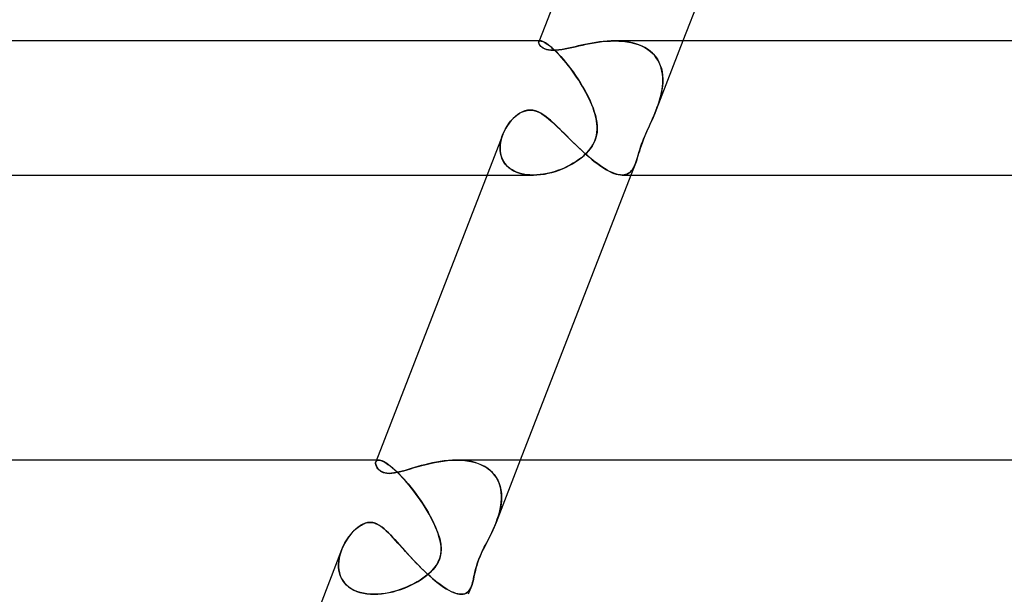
# Model space of a CAD drawing. Header units: millimetres. Extents: x -385 to 385, y -2 to 250.
# Tile 7 of 85: x -249 to -220, y 13 to 30. Entities that reach past the tile are written whole.
import ezdxf

# ---------------------------------------------------------------- set-up
doc = ezdxf.new("R2010")
doc.units = ezdxf.units.MM
doc.layers.add('HIDDEN', color=7, linetype='Continuous')
doc.layers.add('THICK', color=7, linetype='Continuous')

msp = doc.modelspace()

# ---------------------------------------------------------------- linework, layer by layer
at = {"layer": 'HIDDEN'}
for p, q in [((-233.443, 28.957), (-233.439, 28.975)), ((-233.44, 28.936), (-233.443, 28.957)), ((-233.437, 28.981), (-233.44, 28.973)), ((-233.431, 28.913), (-233.44, 28.936)), ((-233.439, 28.975), (-233.436, 28.982)), ((-233.431, 28.987), (-233.437, 28.981)), ((-233.436, 28.982), (-233.43, 28.988)), ((-233.424, 28.993), (-233.431, 28.987)), ((-233.418, 28.888), (-233.431, 28.913)), ((-233.393, 29), (-233.43, 29)), ((-233.43, 28.988), (-233.423, 28.993)), ((-233.416, 28.997), (-233.424, 28.993)), ((-233.423, 28.993), (-233.415, 28.997)), ((-233.398, 28.863), (-233.418, 28.888)), ((-233.405, 28.999), (-233.416, 28.997)), ((-233.415, 28.997), (-233.405, 28.999)), ((-233.393, 29), (-233.405, 28.999)), ((-233.405, 28.999), (-233.394, 29)), ((-233.374, 28.838), (-233.398, 28.863)), ((-233.394, 29), (-233.369, 28.997)), ((-233.371, 28.998), (-233.393, 29)), ((-233.343, 28.813), (-233.374, 28.838)), ((-233.345, 28.991), (-233.371, 28.998)), ((-233.369, 28.997), (-233.339, 28.989)), ((-233.315, 28.98), (-233.345, 28.991)), ((-233.306, 28.788), (-233.343, 28.813)), ((-233.339, 28.989), (-233.303, 28.975)), ((-233.28, 28.963), (-233.315, 28.98)), ((-233.262, 28.766), (-233.306, 28.788)), ((-233.303, 28.975), (-233.263, 28.954)), ((-233.242, 28.942), (-233.28, 28.963)), ((-233.263, 28.954), (-233.218, 28.927)), ((-233.2, 28.915), (-233.242, 28.942)), ((-233.218, 28.927), (-233.168, 28.892)), ((-233.154, 28.882), (-233.2, 28.915)), ((-233.168, 28.892), (-233.114, 28.851)), ((-233.105, 28.844), (-233.154, 28.882)), ((-233.114, 28.851), (-233.055, 28.801)), ((-233.053, 28.8), (-233.105, 28.844)), ((-233.055, 28.801), (-232.992, 28.745)), ((-232.997, 28.75), (-233.053, 28.8)), ((-232.551, 28.783), (-232.648, 28.763)), ((-232.454, 28.805), (-232.551, 28.783)), ((-232.358, 28.827), (-232.454, 28.805)), ((-232.262, 28.849), (-232.358, 28.827)), ((-232.163, 28.871), (-232.262, 28.849)), ((-232.061, 28.893), (-232.163, 28.871)), ((-231.956, 28.914), (-232.061, 28.893)), ((-231.848, 28.934), (-231.956, 28.914)), ((-231.738, 28.952), (-231.848, 28.934)), ((-231.627, 28.968), (-231.738, 28.952)), ((-231.514, 28.981), (-231.627, 28.968)), ((-231.399, 28.991), (-231.514, 28.981)), ((-231.285, 28.998), (-231.399, 28.991)), ((-231.171, 29), (-231.285, 28.998)), ((-231.172, 29), (-231.05, 28.997)), ((-231.062, 28.998), (-231.171, 29)), ((-230.954, 28.991), (-231.062, 28.998)), ((-231.05, 28.997), (-230.93, 28.989)), ((-230.848, 28.98), (-230.954, 28.991)), ((-230.93, 28.989), (-230.812, 28.975)), ((-230.744, 28.963), (-230.848, 28.98)), ((-230.812, 28.975), (-230.697, 28.954)), ((-230.642, 28.942), (-230.744, 28.963)), ((-230.697, 28.954), (-230.585, 28.927)), ((-230.544, 28.915), (-230.642, 28.942)), ((-230.585, 28.927), (-230.477, 28.892)), ((-230.45, 28.882), (-230.544, 28.915)), ((-230.477, 28.892), (-230.375, 28.851)), ((-230.36, 28.844), (-230.45, 28.882)), ((-230.375, 28.851), (-230.277, 28.801)), ((-230.274, 28.8), (-230.36, 28.844)), ((-230.277, 28.801), (-230.186, 28.745)), ((-230.194, 28.75), (-230.274, 28.8)), ((-229.139, 29), (-229.937, 26.944)), ((-233.211, 28.747), (-233.262, 28.766)), ((-233.151, 28.733), (-233.211, 28.747)), ((-233.082, 28.723), (-233.151, 28.733)), ((-233.006, 28.72), (-233.082, 28.723)), ((-232.924, 28.723), (-233.006, 28.72)), ((-232.939, 28.695), (-232.997, 28.75)), ((-232.992, 28.745), (-232.925, 28.681)), ((-232.879, 28.634), (-232.939, 28.695)), ((-232.925, 28.681), (-232.857, 28.611)), ((-232.836, 28.732), (-232.924, 28.723)), ((-232.817, 28.57), (-232.879, 28.634)), ((-232.857, 28.611), (-232.785, 28.534)), ((-232.743, 28.746), (-232.836, 28.732)), ((-232.754, 28.5), (-232.817, 28.57)), ((-232.785, 28.534), (-232.712, 28.451)), ((-232.69, 28.426), (-232.754, 28.5)), ((-232.648, 28.763), (-232.743, 28.746)), ((-230.119, 28.695), (-230.194, 28.75)), ((-230.186, 28.745), (-230.103, 28.681)), ((-230.051, 28.634), (-230.119, 28.695)), ((-230.103, 28.681), (-230.028, 28.611)), ((-229.99, 28.57), (-230.051, 28.634)), ((-230.028, 28.611), (-229.961, 28.534)), ((-229.935, 28.5), (-229.99, 28.57)), ((-229.961, 28.534), (-229.903, 28.451)), ((-229.887, 28.426), (-229.935, 28.5)), ((-232.712, 28.451), (-232.638, 28.364)), ((-232.625, 28.348), (-232.69, 28.426)), ((-232.638, 28.364), (-232.564, 28.271)), ((-232.56, 28.267), (-232.625, 28.348)), ((-232.564, 28.271), (-232.49, 28.175)), ((-232.496, 28.184), (-232.56, 28.267)), ((-229.903, 28.451), (-229.854, 28.364)), ((-229.846, 28.348), (-229.887, 28.426)), ((-229.854, 28.364), (-229.814, 28.271)), ((-229.812, 28.267), (-229.846, 28.348)), ((-229.814, 28.271), (-229.783, 28.175)), ((-229.785, 28.184), (-229.812, 28.267)), ((-232.433, 28.098), (-232.496, 28.184)), ((-232.49, 28.175), (-232.416, 28.076)), ((-232.37, 28.01), (-232.433, 28.098)), ((-232.416, 28.076), (-232.344, 27.973)), ((-232.309, 27.92), (-232.37, 28.01)), ((-232.344, 27.973), (-232.274, 27.868)), ((-232.249, 27.829), (-232.309, 27.92)), ((-229.765, 28.098), (-229.785, 28.184)), ((-229.783, 28.175), (-229.76, 28.076)), ((-229.75, 28.01), (-229.765, 28.098)), ((-229.76, 28.076), (-229.746, 27.973)), ((-229.742, 27.92), (-229.75, 28.01)), ((-229.746, 27.973), (-229.74, 27.868)), ((-229.74, 27.829), (-229.742, 27.92)), ((-232.274, 27.868), (-232.206, 27.761)), ((-232.191, 27.737), (-232.249, 27.829)), ((-232.206, 27.761), (-232.14, 27.653)), ((-232.135, 27.645), (-232.191, 27.737)), ((-232.14, 27.653), (-232.077, 27.544)), ((-232.082, 27.552), (-232.135, 27.645)), ((-229.75, 27.653), (-229.764, 27.544)), ((-229.763, 27.552), (-229.75, 27.645)), ((-229.741, 27.761), (-229.75, 27.653)), ((-229.75, 27.645), (-229.742, 27.737)), ((-229.742, 27.737), (-229.74, 27.829)), ((-229.74, 27.868), (-229.741, 27.761)), ((-232.031, 27.459), (-232.082, 27.552)), ((-232.077, 27.544), (-232.017, 27.434)), ((-231.983, 27.367), (-232.031, 27.459)), ((-232.017, 27.434), (-231.961, 27.324)), ((-231.937, 27.274), (-231.983, 27.367)), ((-231.961, 27.324), (-231.91, 27.214)), ((-229.812, 27.324), (-229.843, 27.214)), ((-229.825, 27.274), (-229.801, 27.367)), ((-229.785, 27.434), (-229.812, 27.324)), ((-229.801, 27.367), (-229.78, 27.459)), ((-229.764, 27.544), (-229.785, 27.434)), ((-229.78, 27.459), (-229.763, 27.552)), ((-231.895, 27.182), (-231.937, 27.274)), ((-231.91, 27.214), (-231.863, 27.107)), ((-231.856, 27.09), (-231.895, 27.182)), ((-231.863, 27.107), (-231.821, 27)), ((-231.821, 27), (-231.856, 27.09)), ((-229.878, 27.107), (-229.916, 27)), ((-229.915, 27), (-229.883, 27.09)), ((-229.883, 27.09), (-229.853, 27.182)), ((-229.843, 27.214), (-229.878, 27.107)), ((-229.853, 27.182), (-229.825, 27.274)), ((-234.223, 26.667), (-234.163, 26.726)), ((-234.163, 26.726), (-234.097, 26.782)), ((-234.097, 26.782), (-234.026, 26.832)), ((-234.026, 26.832), (-233.95, 26.875)), ((-233.95, 26.875), (-233.869, 26.908)), ((-233.869, 26.908), (-233.785, 26.929)), ((-233.785, 26.929), (-233.698, 26.937)), ((-233.698, 26.937), (-233.627, 26.932)), ((-233.627, 26.932), (-233.555, 26.917)), ((-233.555, 26.917), (-233.484, 26.893)), ((-233.484, 26.893), (-233.414, 26.861)), ((-233.414, 26.861), (-233.344, 26.822)), ((-233.344, 26.822), (-233.276, 26.777)), ((-233.276, 26.777), (-233.207, 26.726)), ((-233.207, 26.726), (-233.138, 26.67)), ((-231.793, 26.919), (-231.821, 27)), ((-231.821, 27), (-231.783, 26.888)), ((-231.767, 26.839), (-231.793, 26.919)), ((-231.783, 26.888), (-231.751, 26.778)), ((-231.746, 26.76), (-231.767, 26.839)), ((-231.751, 26.778), (-231.726, 26.671)), ((-231.728, 26.682), (-231.746, 26.76)), ((-230.036, 26.704), (-230.002, 26.783)), ((-229.982, 26.831), (-230.03, 26.719)), ((-230.002, 26.783), (-229.969, 26.864)), ((-229.936, 26.946), (-229.982, 26.831)), ((-229.969, 26.864), (-229.936, 26.945)), ((-229.933, 26.955), (-229.936, 26.946)), ((-229.936, 26.945), (-229.933, 26.954)), ((-229.929, 26.964), (-229.933, 26.955)), ((-229.933, 26.954), (-229.929, 26.963)), ((-229.926, 26.973), (-229.929, 26.964)), ((-229.929, 26.963), (-229.926, 26.972)), ((-229.926, 26.972), (-229.922, 26.982)), ((-229.922, 26.982), (-229.926, 26.973)), ((-229.922, 26.982), (-229.919, 26.991)), ((-229.919, 26.991), (-229.922, 26.982)), ((-229.919, 26.991), (-229.915, 27)), ((-229.916, 27), (-229.919, 26.991)), ((-234.431, 26.383), (-234.384, 26.46)), ((-234.384, 26.46), (-234.334, 26.534)), ((-234.334, 26.534), (-234.28, 26.603)), ((-234.28, 26.603), (-234.223, 26.667)), ((-233.138, 26.67), (-233.067, 26.609)), ((-233.067, 26.609), (-232.994, 26.543)), ((-232.994, 26.543), (-232.92, 26.473)), ((-232.92, 26.473), (-232.843, 26.4)), ((-231.714, 26.605), (-231.728, 26.682)), ((-231.726, 26.671), (-231.708, 26.567)), ((-231.704, 26.529), (-231.714, 26.605)), ((-231.708, 26.567), (-231.698, 26.467)), ((-231.697, 26.449), (-231.704, 26.529)), ((-231.698, 26.467), (-231.696, 26.372)), ((-231.697, 26.363), (-231.697, 26.449)), ((-230.179, 26.385), (-230.141, 26.47)), ((-230.125, 26.504), (-230.17, 26.404)), ((-230.141, 26.47), (-230.105, 26.55)), ((-230.078, 26.609), (-230.125, 26.504)), ((-230.105, 26.55), (-230.071, 26.626)), ((-230.03, 26.719), (-230.078, 26.609)), ((-230.071, 26.626), (-230.036, 26.704)), ((-234.537, 26.141), (-234.561, 26.057)), ((-234.561, 26.057), (-234.538, 26.138)), ((-234.538, 26.138), (-234.509, 26.219)), ((-234.507, 26.224), (-234.537, 26.141)), ((-234.509, 26.219), (-234.472, 26.302)), ((-234.472, 26.302), (-234.431, 26.383)), ((-232.843, 26.4), (-232.765, 26.323)), ((-232.765, 26.323), (-232.686, 26.245)), ((-232.686, 26.245), (-232.606, 26.165)), ((-232.606, 26.165), (-232.524, 26.084)), ((-231.745, 26.082), (-231.719, 26.178)), ((-231.716, 26.191), (-231.738, 26.105)), ((-231.719, 26.178), (-231.703, 26.273)), ((-231.702, 26.28), (-231.716, 26.191)), ((-231.703, 26.273), (-231.697, 26.363)), ((-231.696, 26.372), (-231.702, 26.28)), ((-230.301, 26.102), (-230.26, 26.199)), ((-230.254, 26.215), (-230.292, 26.124)), ((-230.26, 26.199), (-230.219, 26.294)), ((-230.213, 26.308), (-230.254, 26.215)), ((-230.219, 26.294), (-230.179, 26.385)), ((-230.17, 26.404), (-230.213, 26.308)), ((-234.594, 25.814), (-234.59, 25.894)), ((-234.59, 25.888), (-234.594, 25.804)), ((-234.59, 25.894), (-234.579, 25.976)), ((-234.579, 25.972), (-234.59, 25.888)), ((-234.561, 26.057), (-234.579, 25.972)), ((-234.579, 25.976), (-234.561, 26.057)), ((-232.524, 26.084), (-232.442, 26.002)), ((-232.442, 26.002), (-232.358, 25.921)), ((-232.358, 25.921), (-232.274, 25.84)), ((-231.85, 25.862), (-231.903, 25.786)), ((-231.881, 25.817), (-231.827, 25.902)), ((-231.805, 25.941), (-231.85, 25.862)), ((-231.827, 25.902), (-231.781, 25.99)), ((-231.768, 26.021), (-231.805, 25.941)), ((-231.781, 25.99), (-231.745, 26.082)), ((-231.738, 26.105), (-231.768, 26.021)), ((-230.387, 25.872), (-230.413, 25.793)), ((-230.401, 25.831), (-230.371, 25.918)), ((-230.358, 25.953), (-230.387, 25.872)), ((-230.371, 25.918), (-230.337, 26.008)), ((-230.326, 26.037), (-230.358, 25.953)), ((-230.337, 26.008), (-230.301, 26.102)), ((-230.292, 26.124), (-230.326, 26.037)), ((-234.592, 25.734), (-234.594, 25.814)), ((-234.594, 25.804), (-234.591, 25.722)), ((-234.582, 25.656), (-234.592, 25.734)), ((-234.591, 25.722), (-234.579, 25.641)), ((-234.565, 25.58), (-234.582, 25.656)), ((-234.579, 25.641), (-234.56, 25.562)), ((-234.541, 25.507), (-234.565, 25.58)), ((-234.56, 25.562), (-234.532, 25.487)), ((-232.274, 25.84), (-232.188, 25.759)), ((-232.188, 25.759), (-232.102, 25.68)), ((-232.171, 25.516), (-232.09, 25.584)), ((-232.096, 25.579), (-232.169, 25.517)), ((-232.102, 25.68), (-232.015, 25.603)), ((-232.027, 25.644), (-232.096, 25.579)), ((-232.09, 25.584), (-232.014, 25.657)), ((-231.962, 25.713), (-232.027, 25.644)), ((-232.015, 25.603), (-231.929, 25.529)), ((-232.014, 25.657), (-231.944, 25.735)), ((-231.903, 25.786), (-231.962, 25.713)), ((-231.944, 25.735), (-231.881, 25.817)), ((-230.48, 25.577), (-230.5, 25.514)), ((-230.497, 25.524), (-230.475, 25.594)), ((-230.46, 25.645), (-230.48, 25.577)), ((-230.475, 25.594), (-230.453, 25.669)), ((-230.438, 25.717), (-230.46, 25.645)), ((-230.453, 25.669), (-230.428, 25.748)), ((-230.413, 25.793), (-230.438, 25.717)), ((-230.428, 25.748), (-230.401, 25.831)), ((-234.508, 25.436), (-234.541, 25.507)), ((-234.532, 25.487), (-234.496, 25.414)), ((-234.468, 25.369), (-234.508, 25.436)), ((-234.496, 25.414), (-234.451, 25.345)), ((-234.42, 25.307), (-234.468, 25.369)), ((-234.451, 25.345), (-234.397, 25.282)), ((-234.365, 25.249), (-234.42, 25.307)), ((-234.397, 25.282), (-234.335, 25.224)), ((-232.627, 25.236), (-232.528, 25.285)), ((-232.497, 25.301), (-232.589, 25.254)), ((-232.528, 25.285), (-232.432, 25.338)), ((-232.409, 25.351), (-232.497, 25.301)), ((-232.432, 25.338), (-232.342, 25.393)), ((-232.325, 25.404), (-232.409, 25.351)), ((-232.342, 25.393), (-232.255, 25.452)), ((-232.245, 25.459), (-232.325, 25.404)), ((-232.255, 25.452), (-232.171, 25.516)), ((-232.169, 25.517), (-232.245, 25.459)), ((-231.929, 25.529), (-231.842, 25.457)), ((-231.842, 25.457), (-231.755, 25.388)), ((-231.755, 25.388), (-231.669, 25.323)), ((-231.669, 25.323), (-231.584, 25.263)), ((-231.584, 25.263), (-231.502, 25.209)), ((-230.558, 25.344), (-230.691, 25)), ((-230.609, 25.23), (-230.583, 25.284)), ((-230.58, 25.289), (-230.604, 25.239)), ((-230.583, 25.284), (-230.558, 25.343)), ((-230.558, 25.343), (-230.58, 25.289)), ((-230.558, 25.343), (-230.537, 25.4)), ((-230.538, 25.397), (-230.558, 25.343)), ((-230.519, 25.454), (-230.538, 25.397)), ((-230.537, 25.4), (-230.517, 25.46)), ((-230.5, 25.514), (-230.519, 25.454)), ((-230.517, 25.46), (-230.497, 25.524)), ((-234.982, 25), (-233.608, 25)), ((-234.302, 25.197), (-234.365, 25.249)), ((-234.335, 25.224), (-234.266, 25.172)), ((-234.233, 25.151), (-234.302, 25.197)), ((-234.266, 25.172), (-234.188, 25.126)), ((-234.156, 25.11), (-234.233, 25.151)), ((-234.188, 25.126), (-234.103, 25.087)), ((-234.074, 25.076), (-234.156, 25.11)), ((-234.103, 25.087), (-234.012, 25.055)), ((-233.987, 25.048), (-234.074, 25.076)), ((-234.012, 25.055), (-233.915, 25.03)), ((-233.896, 25.026), (-233.987, 25.048)), ((-233.915, 25.03), (-233.814, 25.013)), ((-233.801, 25.011), (-233.896, 25.026)), ((-233.814, 25.013), (-233.709, 25.003)), ((-233.702, 25.003), (-233.801, 25.011)), ((-233.709, 25.003), (-233.6, 25)), ((-233.601, 25), (-233.702, 25.003)), ((-233.5, 25.003), (-233.601, 25)), ((-233.6, 25), (-233.493, 25.004)), ((-233.398, 25.012), (-233.5, 25.003)), ((-233.493, 25.004), (-233.384, 25.014)), ((-233.295, 25.026), (-233.398, 25.012)), ((-233.384, 25.014), (-233.273, 25.03)), ((-233.191, 25.045), (-233.295, 25.026)), ((-233.273, 25.03), (-233.162, 25.052)), ((-233.088, 25.069), (-233.191, 25.045)), ((-233.162, 25.052), (-233.051, 25.079)), ((-232.984, 25.098), (-233.088, 25.069)), ((-233.051, 25.079), (-232.942, 25.111)), ((-232.882, 25.131), (-232.984, 25.098)), ((-232.942, 25.111), (-232.834, 25.149)), ((-232.782, 25.169), (-232.882, 25.131)), ((-232.834, 25.149), (-232.729, 25.19)), ((-232.684, 25.21), (-232.782, 25.169)), ((-232.729, 25.19), (-232.627, 25.236)), ((-232.589, 25.254), (-232.684, 25.21)), ((-231.502, 25.209), (-231.421, 25.16)), ((-231.421, 25.16), (-231.343, 25.117)), ((-231.343, 25.117), (-231.268, 25.081)), ((-231.268, 25.081), (-231.197, 25.051)), ((-231.197, 25.051), (-231.129, 25.028)), ((-231.129, 25.028), (-231.065, 25.012)), ((-231.065, 25.012), (-231.005, 25.003)), ((-231.005, 25.003), (-230.949, 25)), ((-230.949, 25), (-230.891, 25.004)), ((-230.897, 25.004), (-230.949, 25)), ((-230.848, 25.014), (-230.897, 25.004)), ((-230.891, 25.004), (-230.838, 25.017)), ((-230.803, 25.03), (-230.848, 25.014)), ((-230.838, 25.017), (-230.79, 25.036)), ((-230.762, 25.052), (-230.803, 25.03)), ((-230.79, 25.036), (-230.746, 25.063)), ((-230.724, 25.08), (-230.762, 25.052)), ((-230.746, 25.063), (-230.706, 25.096)), ((-230.69, 25.113), (-230.724, 25.08)), ((-230.706, 25.096), (-230.67, 25.135)), ((-230.658, 25.151), (-230.69, 25.113)), ((-230.67, 25.135), (-230.638, 25.18)), ((-230.63, 25.193), (-230.658, 25.151)), ((-230.638, 25.18), (-230.609, 25.23)), ((-230.604, 25.239), (-230.63, 25.193)), ((-238.305, 16.426), (-238.3, 16.45)), ((-238.293, 16.464), (-238.3, 16.45)), ((-238.3, 16.45), (-238.293, 16.464)), ((-238.283, 16.476), (-238.293, 16.464)), ((-238.293, 16.464), (-238.283, 16.476)), ((-238.271, 16.486), (-238.283, 16.476)), ((-238.283, 16.476), (-238.271, 16.486)), ((-238.216, 16.5), (-238.28, 16.5)), ((-238.255, 16.494), (-238.271, 16.486)), ((-238.271, 16.486), (-238.256, 16.494)), ((-238.256, 16.494), (-238.238, 16.498)), ((-238.238, 16.498), (-238.255, 16.494)), ((-238.217, 16.5), (-238.238, 16.498)), ((-238.238, 16.498), (-238.217, 16.5)), ((-238.187, 16.498), (-238.217, 16.5)), ((-238.217, 16.5), (-238.184, 16.497)), ((-238.153, 16.49), (-238.187, 16.498)), ((-238.184, 16.497), (-238.145, 16.487)), ((-238.114, 16.476), (-238.153, 16.49)), ((-238.145, 16.487), (-238.101, 16.471)), ((-238.07, 16.457), (-238.114, 16.476)), ((-238.101, 16.471), (-238.051, 16.447)), ((-238.023, 16.431), (-238.07, 16.457)), ((-238.051, 16.447), (-237.997, 16.415)), ((-236.376, 16.46), (-236.494, 16.44)), ((-236.257, 16.477), (-236.376, 16.46)), ((-236.136, 16.489), (-236.257, 16.477)), ((-236.015, 16.497), (-236.136, 16.489)), ((-235.895, 16.5), (-236.015, 16.497)), ((-235.779, 16.497), (-235.895, 16.5)), ((-235.895, 16.5), (-235.771, 16.497)), ((-235.664, 16.489), (-235.779, 16.497)), ((-235.771, 16.497), (-235.649, 16.488)), ((-235.552, 16.475), (-235.664, 16.489)), ((-235.649, 16.488), (-235.529, 16.471)), ((-235.442, 16.455), (-235.552, 16.475)), ((-235.529, 16.471), (-235.413, 16.448)), ((-235.336, 16.428), (-235.442, 16.455)), ((-235.413, 16.448), (-235.301, 16.417)), ((-233.99, 16.5), (-234.713, 14.637)), ((-238.306, 16.399), (-238.305, 16.426)), ((-238.301, 16.37), (-238.306, 16.399)), ((-238.291, 16.339), (-238.301, 16.37)), ((-238.277, 16.307), (-238.291, 16.339)), ((-238.258, 16.274), (-238.277, 16.307)), ((-238.234, 16.243), (-238.258, 16.274)), ((-238.206, 16.213), (-238.234, 16.243)), ((-238.172, 16.185), (-238.206, 16.213)), ((-238.133, 16.159), (-238.172, 16.185)), ((-238.087, 16.137), (-238.133, 16.159)), ((-237.971, 16.399), (-238.023, 16.431)), ((-237.997, 16.415), (-237.937, 16.375)), ((-237.916, 16.36), (-237.971, 16.399)), ((-237.937, 16.375), (-237.873, 16.328)), ((-237.857, 16.315), (-237.916, 16.36)), ((-237.873, 16.328), (-237.804, 16.273)), ((-237.794, 16.264), (-237.857, 16.315)), ((-237.804, 16.273), (-237.732, 16.209)), ((-237.728, 16.206), (-237.794, 16.264)), ((-237.732, 16.209), (-237.656, 16.138)), ((-237.661, 16.143), (-237.728, 16.206)), ((-237.516, 16.171), (-237.599, 16.15)), ((-237.428, 16.196), (-237.516, 16.171)), ((-237.337, 16.222), (-237.428, 16.196)), ((-237.243, 16.25), (-237.337, 16.222)), ((-237.146, 16.279), (-237.243, 16.25)), ((-237.046, 16.308), (-237.146, 16.279)), ((-236.942, 16.337), (-237.046, 16.308)), ((-236.834, 16.365), (-236.942, 16.337)), ((-236.724, 16.392), (-236.834, 16.365)), ((-236.61, 16.417), (-236.724, 16.392)), ((-236.494, 16.44), (-236.61, 16.417)), ((-235.235, 16.394), (-235.336, 16.428)), ((-235.301, 16.417), (-235.194, 16.378)), ((-235.139, 16.354), (-235.235, 16.394)), ((-235.194, 16.378), (-235.093, 16.331)), ((-235.048, 16.307), (-235.139, 16.354)), ((-235.093, 16.331), (-234.999, 16.277)), ((-234.963, 16.253), (-235.048, 16.307)), ((-234.999, 16.277), (-234.913, 16.215)), ((-234.886, 16.193), (-234.963, 16.253)), ((-234.913, 16.215), (-234.835, 16.145)), ((-234.817, 16.127), (-234.886, 16.193)), ((-238.033, 16.12), (-238.087, 16.137)), ((-237.971, 16.109), (-238.033, 16.12)), ((-237.901, 16.105), (-237.971, 16.109)), ((-237.832, 16.108), (-237.901, 16.105)), ((-237.758, 16.117), (-237.832, 16.108)), ((-237.68, 16.131), (-237.758, 16.117)), ((-237.599, 16.15), (-237.68, 16.131)), ((-237.591, 16.074), (-237.661, 16.143)), ((-237.656, 16.138), (-237.578, 16.061)), ((-237.52, 16), (-237.591, 16.074)), ((-237.578, 16.061), (-237.499, 15.977)), ((-237.448, 15.921), (-237.52, 16)), ((-237.499, 15.977), (-237.418, 15.888)), ((-237.375, 15.838), (-237.448, 15.921)), ((-237.418, 15.888), (-237.337, 15.794)), ((-234.835, 16.145), (-234.767, 16.069)), ((-234.755, 16.055), (-234.817, 16.127)), ((-234.767, 16.069), (-234.708, 15.987)), ((-234.702, 15.978), (-234.755, 16.055)), ((-234.708, 15.987), (-234.658, 15.9)), ((-234.656, 15.896), (-234.702, 15.978)), ((-234.658, 15.9), (-234.618, 15.807)), ((-234.619, 15.81), (-234.656, 15.896)), ((-237.303, 15.753), (-237.375, 15.838)), ((-237.337, 15.794), (-237.257, 15.696)), ((-237.231, 15.664), (-237.303, 15.753)), ((-237.257, 15.696), (-237.177, 15.594)), ((-237.161, 15.573), (-237.231, 15.664)), ((-237.177, 15.594), (-237.099, 15.49)), ((-237.091, 15.479), (-237.161, 15.573)), ((-234.59, 15.722), (-234.619, 15.81)), ((-234.618, 15.807), (-234.587, 15.71)), ((-234.569, 15.63), (-234.59, 15.722)), ((-234.587, 15.71), (-234.566, 15.61)), ((-234.556, 15.536), (-234.569, 15.63)), ((-234.566, 15.61), (-234.553, 15.508)), ((-237.099, 15.49), (-237.023, 15.384)), ((-237.023, 15.384), (-237.091, 15.479)), ((-236.956, 15.288), (-237.023, 15.384)), ((-237.023, 15.384), (-236.948, 15.276)), ((-236.891, 15.19), (-236.956, 15.288)), ((-236.948, 15.276), (-236.876, 15.167)), ((-234.552, 15.296), (-234.563, 15.188)), ((-234.557, 15.243), (-234.55, 15.342)), ((-234.549, 15.44), (-234.556, 15.536)), ((-234.553, 15.508), (-234.549, 15.403)), ((-234.549, 15.403), (-234.552, 15.296)), ((-234.55, 15.342), (-234.549, 15.44)), ((-236.829, 15.092), (-236.891, 15.19)), ((-236.876, 15.167), (-236.807, 15.056)), ((-236.769, 14.993), (-236.829, 15.092)), ((-236.807, 15.056), (-236.741, 14.945)), ((-236.712, 14.894), (-236.769, 14.993)), ((-234.613, 14.941), (-234.589, 15.042)), ((-234.581, 15.079), (-234.606, 14.969)), ((-234.589, 15.042), (-234.57, 15.143)), ((-234.563, 15.188), (-234.581, 15.079)), ((-234.57, 15.143), (-234.557, 15.243)), ((-236.741, 14.945), (-236.678, 14.833)), ((-236.657, 14.794), (-236.712, 14.894)), ((-236.678, 14.833), (-236.619, 14.722)), ((-236.606, 14.695), (-236.657, 14.794)), ((-236.619, 14.722), (-236.564, 14.61)), ((-236.558, 14.597), (-236.606, 14.695)), ((-234.713, 14.636), (-234.675, 14.737)), ((-234.672, 14.748), (-234.712, 14.637)), ((-234.675, 14.737), (-234.642, 14.839)), ((-234.636, 14.858), (-234.672, 14.748)), ((-234.642, 14.839), (-234.613, 14.941)), ((-234.606, 14.969), (-234.636, 14.858)), ((-238.971, 14.372), (-238.901, 14.44)), ((-238.901, 14.44), (-238.83, 14.5)), ((-238.83, 14.5), (-238.798, 14.523)), ((-238.798, 14.523), (-238.765, 14.546)), ((-238.765, 14.546), (-238.731, 14.566)), ((-238.731, 14.566), (-238.696, 14.585)), ((-238.696, 14.585), (-238.66, 14.602)), ((-238.66, 14.602), (-238.623, 14.617)), ((-238.623, 14.617), (-238.585, 14.628)), ((-238.585, 14.628), (-238.547, 14.637)), ((-238.547, 14.637), (-238.507, 14.643)), ((-238.507, 14.643), (-238.468, 14.644)), ((-238.468, 14.644), (-238.431, 14.643)), ((-238.431, 14.643), (-238.394, 14.638)), ((-238.394, 14.638), (-238.357, 14.63)), ((-238.357, 14.63), (-238.321, 14.618)), ((-238.321, 14.618), (-238.285, 14.604)), ((-238.285, 14.604), (-238.25, 14.588)), ((-238.25, 14.588), (-238.215, 14.569)), ((-238.215, 14.569), (-238.181, 14.548)), ((-238.181, 14.548), (-238.147, 14.525)), ((-238.147, 14.525), (-238.113, 14.5)), ((-238.113, 14.5), (-238.049, 14.448)), ((-238.049, 14.448), (-237.986, 14.392)), ((-237.986, 14.392), (-237.924, 14.332)), ((-236.564, 14.61), (-236.515, 14.5)), ((-236.515, 14.5), (-236.558, 14.597)), ((-236.453, 14.345), (-236.515, 14.5)), ((-236.515, 14.5), (-236.446, 14.325)), ((-234.769, 14.5), (-234.851, 14.321)), ((-234.842, 14.339), (-234.769, 14.5)), ((-234.759, 14.523), (-234.769, 14.5)), ((-234.769, 14.5), (-234.759, 14.522)), ((-234.759, 14.522), (-234.75, 14.545)), ((-234.75, 14.545), (-234.759, 14.523)), ((-234.75, 14.545), (-234.74, 14.568)), ((-234.74, 14.568), (-234.75, 14.545)), ((-234.731, 14.591), (-234.74, 14.568)), ((-234.74, 14.568), (-234.731, 14.59)), ((-234.721, 14.614), (-234.731, 14.591)), ((-234.731, 14.59), (-234.722, 14.613)), ((-234.722, 14.613), (-234.713, 14.636)), ((-234.712, 14.637), (-234.721, 14.614)), ((-239.221, 14.031), (-239.165, 14.124)), ((-239.165, 14.124), (-239.104, 14.213)), ((-239.104, 14.213), (-239.039, 14.296)), ((-239.039, 14.296), (-238.971, 14.372)), ((-237.924, 14.332), (-237.862, 14.269)), ((-237.862, 14.269), (-237.797, 14.201)), ((-237.797, 14.201), (-237.731, 14.13)), ((-237.731, 14.13), (-237.662, 14.055)), ((-236.405, 14.197), (-236.453, 14.345)), ((-236.446, 14.325), (-236.394, 14.157)), ((-236.371, 14.054), (-236.405, 14.197)), ((-236.394, 14.157), (-236.362, 13.997)), ((-234.936, 14.149), (-235.02, 13.985)), ((-234.993, 14.038), (-234.918, 14.185)), ((-234.851, 14.321), (-234.936, 14.149)), ((-234.918, 14.185), (-234.842, 14.339)), ((-239.346, 13.748), (-239.314, 13.837)), ((-239.312, 13.841), (-239.344, 13.754)), ((-239.314, 13.837), (-239.271, 13.934)), ((-239.271, 13.934), (-239.221, 14.031)), ((-237.662, 14.055), (-237.592, 13.976)), ((-237.592, 13.976), (-237.519, 13.895)), ((-237.519, 13.895), (-237.443, 13.811)), ((-237.443, 13.811), (-237.365, 13.725)), ((-236.353, 13.922), (-236.371, 14.054)), ((-236.362, 13.997), (-236.35, 13.85)), ((-236.35, 13.85), (-236.357, 13.727)), ((-236.351, 13.8), (-236.353, 13.922)), ((-235.096, 13.836), (-235.155, 13.713)), ((-235.125, 13.776), (-235.063, 13.901)), ((-235.02, 13.985), (-235.096, 13.836)), ((-235.063, 13.901), (-234.993, 14.038)), ((-239.405, 13.482), (-239.392, 13.571)), ((-239.39, 13.577), (-239.404, 13.489)), ((-239.392, 13.571), (-239.372, 13.66)), ((-239.37, 13.666), (-239.39, 13.577)), ((-239.372, 13.66), (-239.346, 13.748)), ((-239.344, 13.754), (-239.37, 13.666)), ((-237.365, 13.725), (-237.286, 13.638)), ((-237.286, 13.638), (-237.205, 13.551)), ((-237.205, 13.551), (-237.123, 13.464)), ((-236.404, 13.54), (-236.441, 13.458)), ((-236.435, 13.47), (-236.391, 13.576)), ((-236.376, 13.626), (-236.404, 13.54)), ((-236.391, 13.576), (-236.363, 13.685)), ((-236.357, 13.727), (-236.376, 13.626)), ((-236.363, 13.685), (-236.351, 13.8)), ((-235.266, 13.436), (-235.226, 13.545)), ((-235.235, 13.524), (-235.265, 13.441)), ((-235.2, 13.611), (-235.235, 13.524)), ((-235.226, 13.545), (-235.179, 13.658)), ((-235.155, 13.713), (-235.2, 13.611)), ((-235.179, 13.658), (-235.125, 13.776)), ((-239.404, 13.489), (-239.411, 13.401)), ((-239.411, 13.394), (-239.405, 13.482)), ((-239.411, 13.401), (-239.41, 13.314)), ((-239.41, 13.307), (-239.411, 13.394)), ((-239.41, 13.314), (-239.402, 13.228)), ((-239.401, 13.221), (-239.41, 13.307)), ((-239.402, 13.228), (-239.386, 13.145)), ((-239.384, 13.138), (-239.401, 13.221)), ((-237.123, 13.464), (-237.039, 13.378)), ((-237.039, 13.378), (-236.955, 13.293)), ((-236.955, 13.293), (-236.87, 13.209)), ((-236.602, 13.23), (-236.67, 13.161)), ((-236.639, 13.192), (-236.564, 13.274)), ((-236.541, 13.303), (-236.602, 13.23)), ((-236.564, 13.274), (-236.494, 13.367)), ((-236.486, 13.379), (-236.541, 13.303)), ((-236.494, 13.367), (-236.435, 13.47)), ((-236.441, 13.458), (-236.486, 13.379)), ((-235.343, 13.158), (-235.324, 13.239)), ((-235.312, 13.283), (-235.331, 13.21)), ((-235.324, 13.239), (-235.299, 13.332)), ((-235.29, 13.361), (-235.312, 13.283)), ((-235.299, 13.332), (-235.266, 13.436)), ((-235.265, 13.441), (-235.29, 13.361)), ((-239.386, 13.145), (-239.361, 13.064)), ((-239.359, 13.058), (-239.384, 13.138)), ((-239.361, 13.064), (-239.328, 12.986)), ((-239.325, 12.98), (-239.359, 13.058)), ((-239.328, 12.986), (-239.287, 12.913)), ((-239.283, 12.907), (-239.325, 12.98)), ((-236.979, 12.923), (-237.068, 12.869)), ((-237.041, 12.884), (-236.951, 12.941)), ((-236.895, 12.978), (-236.979, 12.923)), ((-236.951, 12.941), (-236.866, 12.999)), ((-236.817, 13.036), (-236.895, 12.978)), ((-236.87, 13.209), (-236.784, 13.127)), ((-236.866, 12.999), (-236.787, 13.059)), ((-236.742, 13.096), (-236.817, 13.036)), ((-236.787, 13.059), (-236.714, 13.121)), ((-236.784, 13.127), (-236.697, 13.048)), ((-236.67, 13.161), (-236.742, 13.096)), ((-236.714, 13.121), (-236.639, 13.192)), ((-236.697, 13.048), (-236.612, 12.972)), ((-236.612, 12.972), (-236.527, 12.901)), ((-235.387, 12.956), (-235.4, 12.9)), ((-235.399, 12.906), (-235.385, 12.965)), ((-235.374, 13.014), (-235.387, 12.956)), ((-235.385, 12.965), (-235.371, 13.027)), ((-235.361, 13.075), (-235.374, 13.014)), ((-235.371, 13.027), (-235.358, 13.09)), ((-235.347, 13.14), (-235.361, 13.075)), ((-235.358, 13.09), (-235.343, 13.158)), ((-235.331, 13.21), (-235.347, 13.14)), ((-239.287, 12.913), (-239.237, 12.844)), ((-239.232, 12.838), (-239.283, 12.907)), ((-239.237, 12.844), (-239.178, 12.779)), ((-239.173, 12.775), (-239.232, 12.838)), ((-239.178, 12.779), (-239.111, 12.721)), ((-239.106, 12.717), (-239.173, 12.775)), ((-239.111, 12.721), (-239.036, 12.669)), ((-239.031, 12.666), (-239.106, 12.717)), ((-239.036, 12.669), (-238.955, 12.624)), ((-238.95, 12.621), (-239.031, 12.666)), ((-237.575, 12.639), (-237.686, 12.604)), ((-237.67, 12.609), (-237.557, 12.645)), ((-237.467, 12.678), (-237.575, 12.639)), ((-237.557, 12.645), (-237.447, 12.686)), ((-237.361, 12.721), (-237.467, 12.678)), ((-237.447, 12.686), (-237.339, 12.731)), ((-237.26, 12.768), (-237.361, 12.721)), ((-237.339, 12.731), (-237.236, 12.779)), ((-237.162, 12.817), (-237.26, 12.768)), ((-237.236, 12.779), (-237.136, 12.83)), ((-237.068, 12.869), (-237.162, 12.817)), ((-237.136, 12.83), (-237.041, 12.884)), ((-236.527, 12.901), (-236.442, 12.833)), ((-236.442, 12.833), (-236.359, 12.771)), ((-236.359, 12.771), (-236.278, 12.714)), ((-236.278, 12.714), (-236.199, 12.664)), ((-236.199, 12.664), (-236.124, 12.62)), ((-235.447, 12.743), (-235.542, 12.5)), ((-235.497, 12.644), (-235.527, 12.602)), ((-235.527, 12.601), (-235.497, 12.643)), ((-235.497, 12.643), (-235.47, 12.691)), ((-235.47, 12.691), (-235.497, 12.644)), ((-235.447, 12.744), (-235.47, 12.691)), ((-235.47, 12.691), (-235.447, 12.743)), ((-235.447, 12.743), (-235.429, 12.795)), ((-235.43, 12.793), (-235.447, 12.744)), ((-235.414, 12.845), (-235.43, 12.793)), ((-235.429, 12.795), (-235.413, 12.849)), ((-235.4, 12.9), (-235.414, 12.845)), ((-235.413, 12.849), (-235.399, 12.906)), ((-238.955, 12.624), (-238.866, 12.585)), ((-238.861, 12.583), (-238.95, 12.621)), ((-238.866, 12.585), (-238.771, 12.554)), ((-238.766, 12.553), (-238.861, 12.583)), ((-238.771, 12.554), (-238.671, 12.53)), ((-238.668, 12.529), (-238.766, 12.553)), ((-238.671, 12.53), (-238.567, 12.513)), ((-238.565, 12.513), (-238.668, 12.529)), ((-238.567, 12.513), (-238.459, 12.503)), ((-238.458, 12.503), (-238.565, 12.513)), ((-238.459, 12.503), (-238.349, 12.5)), ((-238.349, 12.5), (-238.458, 12.503)), ((-238.349, 12.5), (-238.238, 12.504)), ((-238.24, 12.503), (-238.349, 12.5)), ((-238.13, 12.513), (-238.24, 12.503)), ((-238.238, 12.504), (-238.125, 12.513)), ((-238.019, 12.527), (-238.13, 12.513)), ((-238.125, 12.513), (-238.012, 12.529)), ((-237.908, 12.548), (-238.019, 12.527)), ((-238.012, 12.529), (-237.898, 12.55)), ((-237.797, 12.573), (-237.908, 12.548)), ((-237.898, 12.55), (-237.783, 12.577)), ((-237.686, 12.604), (-237.797, 12.573)), ((-237.783, 12.577), (-237.67, 12.609)), ((-236.124, 12.62), (-236.052, 12.582)), ((-236.052, 12.582), (-235.983, 12.552)), ((-235.983, 12.552), (-235.919, 12.529)), ((-235.919, 12.529), (-235.859, 12.512)), ((-235.859, 12.512), (-235.803, 12.503)), ((-235.803, 12.503), (-235.751, 12.5)), ((-235.751, 12.5), (-235.696, 12.505)), ((-235.695, 12.505), (-235.751, 12.5)), ((-235.696, 12.505), (-235.646, 12.517)), ((-235.646, 12.518), (-235.695, 12.505)), ((-235.646, 12.517), (-235.602, 12.538)), ((-235.601, 12.538), (-235.646, 12.518)), ((-235.602, 12.538), (-235.562, 12.566)), ((-235.562, 12.566), (-235.601, 12.538)), ((-235.527, 12.602), (-235.562, 12.566)), ((-235.562, 12.566), (-235.527, 12.601))]:
    msp.add_line(p, q, dxfattribs=at)
at = {"layer": 'THICK'}
for p, q in [((-229.705, 38.599), (-233.439, 28.975)), ((-225.841, 37.5), (-229.139, 29)), ((-233.43, 29), (-328.496, 29)), ((-233.44, 28.973), (-233.443, 28.957)), ((-233.443, 28.957), (-233.441, 28.939)), ((-233.441, 28.939), (-233.434, 28.919)), ((-233.434, 28.919), (-233.423, 28.897)), ((-233.423, 28.897), (-233.408, 28.875)), ((-233.408, 28.875), (-233.389, 28.853)), ((-233.389, 28.853), (-233.365, 28.83)), ((-233.365, 28.83), (-233.337, 28.808)), ((-233.337, 28.808), (-233.302, 28.786)), ((-233.302, 28.786), (-233.259, 28.765)), ((-232.655, 28.762), (-232.557, 28.782)), ((-232.557, 28.782), (-232.456, 28.805)), ((-232.456, 28.805), (-232.353, 28.828)), ((-232.353, 28.828), (-232.248, 28.852)), ((-232.248, 28.852), (-232.139, 28.876)), ((-232.139, 28.876), (-232.026, 28.9)), ((-232.026, 28.9), (-231.91, 28.923)), ((-231.91, 28.923), (-231.79, 28.944)), ((-231.79, 28.944), (-231.668, 28.963)), ((-231.668, 28.963), (-231.544, 28.978)), ((-231.544, 28.978), (-231.42, 28.99)), ((-231.42, 28.99), (-231.296, 28.997)), ((-231.296, 28.997), (-231.172, 29)), ((-1.572, 29), (-231.171, 29)), ((-233.259, 28.765), (-233.209, 28.747)), ((-233.209, 28.747), (-233.15, 28.733)), ((-233.15, 28.733), (-233.083, 28.723)), ((-233.083, 28.723), (-233.006, 28.72)), ((-233.006, 28.72), (-232.927, 28.723)), ((-232.927, 28.723), (-232.841, 28.731)), ((-232.841, 28.731), (-232.75, 28.745)), ((-232.75, 28.745), (-232.655, 28.762)), ((-234.138, 26.748), (-234.202, 26.689)), ((-234.072, 26.8), (-234.138, 26.748)), ((-234.002, 26.847), (-234.072, 26.8)), ((-233.929, 26.885), (-234.002, 26.847)), ((-233.854, 26.913), (-233.929, 26.885)), ((-233.776, 26.931), (-233.854, 26.913)), ((-233.698, 26.937), (-233.776, 26.931)), ((-233.616, 26.93), (-233.698, 26.937)), ((-233.535, 26.911), (-233.616, 26.93)), ((-233.456, 26.881), (-233.535, 26.911)), ((-233.379, 26.842), (-233.456, 26.881)), ((-233.304, 26.796), (-233.379, 26.842)), ((-233.232, 26.745), (-233.304, 26.796)), ((-233.163, 26.691), (-233.232, 26.745)), ((-234.374, 26.475), (-234.424, 26.394)), ((-234.32, 26.552), (-234.374, 26.475)), ((-234.263, 26.623), (-234.32, 26.552)), ((-234.202, 26.689), (-234.263, 26.623)), ((-233.093, 26.632), (-233.163, 26.691)), ((-233.023, 26.57), (-233.093, 26.632)), ((-232.95, 26.502), (-233.023, 26.57)), ((-232.876, 26.431), (-232.95, 26.502)), ((-232.8, 26.357), (-232.876, 26.431)), ((-234.513, 26.207), (-238.299, 16.451)), ((-234.468, 26.31), (-234.507, 26.224)), ((-234.424, 26.394), (-234.468, 26.31)), ((-232.722, 26.28), (-232.8, 26.357)), ((-232.643, 26.201), (-232.722, 26.28)), ((-232.562, 26.121), (-232.643, 26.201)), ((-232.481, 26.041), (-232.562, 26.121)), ((-232.399, 25.96), (-232.481, 26.041)), ((-232.316, 25.88), (-232.399, 25.96)), ((-232.232, 25.8), (-232.316, 25.88)), ((-232.147, 25.721), (-232.232, 25.8)), ((-232.062, 25.644), (-232.147, 25.721)), ((-231.977, 25.569), (-232.062, 25.644)), ((-231.891, 25.497), (-231.977, 25.569)), ((-231.806, 25.428), (-231.891, 25.497)), ((-231.721, 25.362), (-231.806, 25.428)), ((-231.638, 25.301), (-231.721, 25.362)), ((-231.557, 25.245), (-231.638, 25.301)), ((-328.495, 25), (-234.982, 25)), ((-230.691, 25), (-233.99, 16.5)), ((-231.477, 25.193), (-231.557, 25.245)), ((-231.4, 25.148), (-231.477, 25.193)), ((-231.325, 25.108), (-231.4, 25.148)), ((-231.253, 25.074), (-231.325, 25.108)), ((-231.185, 25.047), (-231.253, 25.074)), ((-231.121, 25.026), (-231.185, 25.047)), ((-231.06, 25.011), (-231.121, 25.026)), ((-231.003, 25.003), (-231.06, 25.011)), ((-230.949, 25), (-231.003, 25.003)), ((-230.953, 25), (-2, 25)), ((-238.28, 16.5), (-335.246, 16.5)), ((-238.3, 16.45), (-238.305, 16.427)), ((-236.552, 16.429), (-236.423, 16.453)), ((-236.423, 16.453), (-236.292, 16.472)), ((-236.292, 16.472), (-236.16, 16.487)), ((-236.16, 16.487), (-236.028, 16.497)), ((-236.028, 16.497), (-235.895, 16.5)), ((-1.643, 16.5), (-235.893, 16.5)), ((-238.305, 16.427), (-238.306, 16.402)), ((-238.306, 16.402), (-238.302, 16.375)), ((-238.302, 16.375), (-238.294, 16.346)), ((-238.294, 16.346), (-238.282, 16.317)), ((-238.282, 16.317), (-238.266, 16.287)), ((-238.266, 16.287), (-238.245, 16.257)), ((-238.245, 16.257), (-238.221, 16.228)), ((-238.221, 16.228), (-238.192, 16.2)), ((-238.192, 16.2), (-238.158, 16.175)), ((-238.158, 16.175), (-238.119, 16.152)), ((-238.119, 16.152), (-238.075, 16.133)), ((-237.65, 16.138), (-237.557, 16.16)), ((-237.557, 16.16), (-237.461, 16.186)), ((-237.461, 16.186), (-237.363, 16.215)), ((-237.363, 16.215), (-237.26, 16.245)), ((-237.26, 16.245), (-237.152, 16.277)), ((-237.152, 16.277), (-237.04, 16.31)), ((-237.04, 16.31), (-236.923, 16.342)), ((-236.923, 16.342), (-236.802, 16.373)), ((-236.802, 16.373), (-236.679, 16.402)), ((-236.679, 16.402), (-236.552, 16.429)), ((-238.075, 16.133), (-238.025, 16.118)), ((-238.025, 16.118), (-237.967, 16.108)), ((-237.967, 16.108), (-237.901, 16.105)), ((-237.901, 16.105), (-237.823, 16.109)), ((-237.823, 16.109), (-237.739, 16.12)), ((-237.739, 16.12), (-237.65, 16.138)), ((-238.897, 14.444), (-238.96, 14.383)), ((-238.83, 14.5), (-238.897, 14.444)), ((-238.796, 14.525), (-238.83, 14.5)), ((-238.762, 14.548), (-238.796, 14.525)), ((-238.727, 14.569), (-238.762, 14.548)), ((-238.691, 14.588), (-238.727, 14.569)), ((-238.655, 14.604), (-238.691, 14.588)), ((-238.618, 14.618), (-238.655, 14.604)), ((-238.581, 14.63), (-238.618, 14.618)), ((-238.543, 14.638), (-238.581, 14.63)), ((-238.506, 14.643), (-238.543, 14.638)), ((-238.468, 14.644), (-238.506, 14.643)), ((-238.429, 14.643), (-238.468, 14.644)), ((-238.39, 14.637), (-238.429, 14.643)), ((-238.352, 14.628), (-238.39, 14.637)), ((-238.315, 14.617), (-238.352, 14.628)), ((-238.28, 14.602), (-238.315, 14.617)), ((-238.245, 14.585), (-238.28, 14.602)), ((-238.21, 14.566), (-238.245, 14.585)), ((-238.177, 14.546), (-238.21, 14.566)), ((-238.145, 14.523), (-238.177, 14.546)), ((-238.113, 14.5), (-238.145, 14.523)), ((-238.05, 14.449), (-238.113, 14.5)), ((-237.986, 14.392), (-238.05, 14.449)), ((-237.921, 14.328), (-237.986, 14.392)), ((-239.182, 14.098), (-239.23, 14.015)), ((-239.131, 14.176), (-239.182, 14.098)), ((-239.076, 14.25), (-239.131, 14.176)), ((-239.02, 14.318), (-239.076, 14.25)), ((-238.96, 14.383), (-239.02, 14.318)), ((-237.853, 14.26), (-237.921, 14.328)), ((-237.783, 14.186), (-237.853, 14.26)), ((-237.712, 14.109), (-237.783, 14.186)), ((-237.638, 14.028), (-237.712, 14.109)), ((-239.319, 13.823), (-243.131, 4)), ((-239.273, 13.93), (-239.312, 13.841)), ((-239.23, 14.015), (-239.273, 13.93)), ((-237.564, 13.945), (-237.638, 14.028)), ((-237.488, 13.861), (-237.564, 13.945)), ((-237.411, 13.776), (-237.488, 13.861)), ((-237.334, 13.69), (-237.411, 13.776)), ((-237.254, 13.604), (-237.334, 13.69)), ((-237.174, 13.518), (-237.254, 13.604)), ((-237.092, 13.433), (-237.174, 13.518)), ((-237.01, 13.348), (-237.092, 13.433)), ((-236.926, 13.264), (-237.01, 13.348)), ((-236.842, 13.182), (-236.926, 13.264)), ((-236.757, 13.102), (-236.842, 13.182)), ((-236.673, 13.026), (-236.757, 13.102)), ((-236.588, 12.952), (-236.673, 13.026)), ((-236.505, 12.883), (-236.588, 12.952)), ((-236.422, 12.818), (-236.505, 12.883)), ((-236.341, 12.758), (-236.422, 12.818)), ((-236.262, 12.704), (-236.341, 12.758)), ((-236.186, 12.656), (-236.262, 12.704)), ((-236.113, 12.614), (-236.186, 12.656)), ((-236.042, 12.578), (-236.113, 12.614)), ((-235.976, 12.549), (-236.042, 12.578)), ((-235.914, 12.527), (-235.976, 12.549)), ((-235.855, 12.512), (-235.914, 12.527)), ((-235.801, 12.503), (-235.855, 12.512)), ((-235.751, 12.5), (-235.801, 12.503))]:
    msp.add_line(p, q, dxfattribs=at)

doc.saveas('drawing.dxf')
